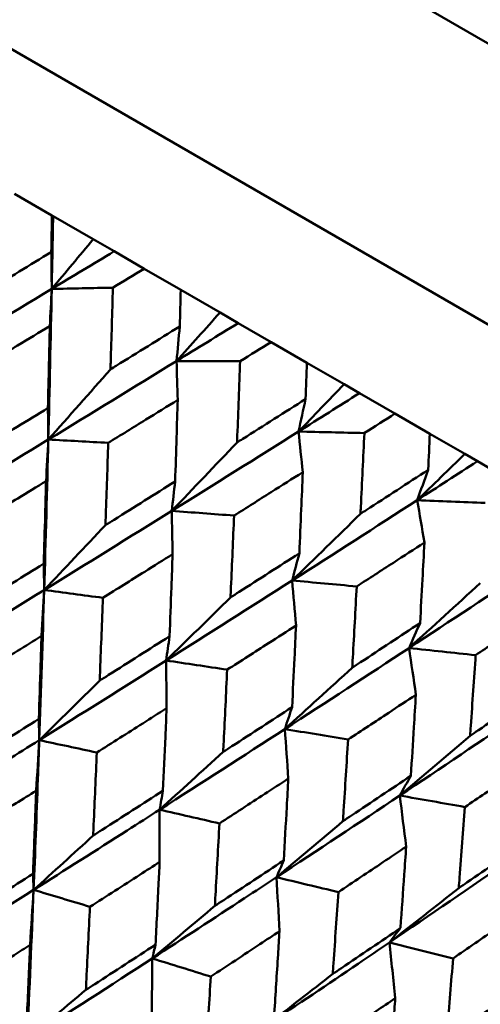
# Model space of a CAD drawing. Header units: millimetres. Extents: x 626 to 2725, y 57 to 2097.
# Tile 16 of 133: x 903.04 to 906.77, y 130.28 to 138.24. Entities that reach past the tile are written whole.
import ezdxf

# ---------------------------------------------------------------- set-up
doc = ezdxf.new("R2010")
doc.units = ezdxf.units.MM
doc.header["$LTSCALE"] = 10
doc.layers.add('Widoczne (ISO)', color=7, linetype='Continuous', lineweight=50)

msp = doc.modelspace()

# ---------------------------------------------------------------- linework, layer by layer
at = {"layer": 'Widoczne (ISO)'}
for p, q in [((883.8721, 151.2987), (916.7803, 132.2992)), ((883.7543, 149.0947), (914.9312, 131.0947)), ((903.3013, 136.6546), (902.9988, 136.8292)), ((903.3013, 136.6546), (903.3105, 136.6493)), ((903.3105, 136.6493), (903.6348, 136.462)), ((903.6348, 136.462), (903.8034, 136.3647)), ((903.8034, 136.3647), (904.0463, 136.2244)), ((904.3434, 136.0529), (904.0463, 136.2244)), ((904.3434, 136.0529), (904.661, 135.8695)), ((904.661, 135.8695), (904.8079, 135.7847)), ((904.8079, 135.7847), (905.0734, 135.6314)), ((905.3638, 135.4638), (905.0734, 135.6314)), ((905.3638, 135.4638), (905.6643, 135.2903)), ((905.6643, 135.2903), (905.789, 135.2183)), ((905.789, 135.2183), (906.0759, 135.0527)), ((906.3585, 134.8895), (906.0759, 135.0527)), ((906.3585, 134.8895), (906.6406, 134.7266)), ((906.6406, 134.7266), (906.7426, 134.6677)), ((906.7426, 134.6677), (907.0498, 134.4904))]:
    msp.add_line(p, q, dxfattribs=at)
msp.add_circle((880.3266, 107.1577), 50, dxfattribs=at)
for points, knots in [([(903.2958, 136.3583), (903.2958, 136.359), (903.2958, 136.3596), (903.2977, 136.4583), (903.2995, 136.5564), (903.3013, 136.6546)], [0.02951568, 0.02951568, 0.02951568, 0.02951568, 0.02969929, 0.02969929, 0.05939589, 0.05939589, 0.05939589, 0.05939589]), ([(902.73, 136.0141), (902.7459, 136.0237), (902.7617, 136.0333), (902.9504, 136.148), (903.1232, 136.2531), (903.2958, 136.3583)], [0.0853813, 0.0853813, 0.0853813, 0.0853813, 0.09097809, 0.09097809, 0.15214536, 0.15214536, 0.15214536, 0.15214536]), ([(904.0463, 136.2244), (903.9627, 136.1735), (903.8791, 136.1226), (903.7949, 136.0714), (903.7944, 136.0711), (903.7939, 136.0708)], [0, 0, 0, 0, 0.02969567, 0.02969567, 0.02988021, 0.02988021, 0.02988021, 0.02988021]), ([(903.7939, 136.0708), (903.7883, 135.8692), (903.7826, 135.6678), (903.776, 135.4479), (903.7755, 135.4294), (903.7749, 135.4108)], [0.0297954, 0.0297954, 0.0297954, 0.0297954, 0.09092493, 0.09092493, 0.09655955, 0.09655955, 0.09655955, 0.09655955]), ([(904.3356, 135.758), (904.3356, 135.7586), (904.3356, 135.7592), (904.3383, 135.8575), (904.3409, 135.9552), (904.3434, 136.0529)], [0.02951568, 0.02951568, 0.02951568, 0.02951568, 0.02969929, 0.02969929, 0.05939589, 0.05939589, 0.05939589, 0.05939589]), ([(903.2837, 135.761), (903.197, 135.7084), (903.1102, 135.6559), (902.9211, 135.5413), (902.8187, 135.4794), (902.7162, 135.4174)], [0.03078053, 0.03078053, 0.03078053, 0.03078053, 0.06149921, 0.06149921, 0.09773041, 0.09773041, 0.09773041, 0.09773041]), ([(903.2686, 135.0985), (903.2715, 135.2179), (903.2743, 135.3374), (903.2793, 135.5582), (903.2815, 135.6596), (903.2837, 135.761)], [0.02528165, 0.02528165, 0.02528165, 0.02528165, 0.06150593, 0.06150593, 0.09223152, 0.09223152, 0.09223152, 0.09223152]), ([(903.7749, 135.4108), (903.7906, 135.4205), (903.8063, 135.4302), (903.9934, 135.5458), (904.1646, 135.6519), (904.3356, 135.758)], [0.0853813, 0.0853813, 0.0853813, 0.0853813, 0.09097809, 0.09097809, 0.15214536, 0.15214536, 0.15214536, 0.15214536]), ([(905.0734, 135.6314), (904.9907, 135.58), (904.9079, 135.5286), (904.8246, 135.4769), (904.8241, 135.4766), (904.8236, 135.4763)], [0, 0, 0, 0, 0.02969567, 0.02969567, 0.02988021, 0.02988021, 0.02988021, 0.02988021]), ([(904.8236, 135.4763), (904.8163, 135.2758), (904.8087, 135.0754), (904.8001, 134.8566), (904.7994, 134.8382), (904.7987, 134.8197)], [0.0297954, 0.0297954, 0.0297954, 0.0297954, 0.09092493, 0.09092493, 0.09655955, 0.09655955, 0.09655955, 0.09655955]), ([(905.3531, 135.1705), (905.3532, 135.1711), (905.3532, 135.1717), (905.3568, 135.2695), (905.3603, 135.3666), (905.3638, 135.4638)], [0.02951568, 0.02951568, 0.02951568, 0.02951568, 0.02969929, 0.02969929, 0.05939589, 0.05939589, 0.05939589, 0.05939589]), ([(904.3186, 135.1636), (904.2327, 135.1105), (904.1468, 135.0574), (903.9594, 134.9419), (903.858, 134.8793), (903.7565, 134.8168)], [0.03078053, 0.03078053, 0.03078053, 0.03078053, 0.06149921, 0.06149921, 0.09773041, 0.09773041, 0.09773041, 0.09773041]), ([(904.2977, 134.5044), (904.3017, 134.6232), (904.3055, 134.742), (904.3124, 134.9618), (904.3155, 135.0626), (904.3186, 135.1636)], [0.02528165, 0.02528165, 0.02528165, 0.02528165, 0.06150593, 0.06150593, 0.09223152, 0.09223152, 0.09223152, 0.09223152]), ([(904.7987, 134.8197), (904.8142, 134.8295), (904.8297, 134.8393), (905.0148, 134.9561), (905.1841, 135.0633), (905.3531, 135.1705)], [0.0853813, 0.0853813, 0.0853813, 0.0853813, 0.09097809, 0.09097809, 0.15214536, 0.15214536, 0.15214536, 0.15214536]), ([(902.6994, 134.7489), (902.7228, 134.7633), (902.7463, 134.7776), (902.9362, 134.8941), (903.1025, 134.9963), (903.2686, 135.0985)], [0.0806421, 0.0806421, 0.0806421, 0.0806421, 0.08897282, 0.08897282, 0.14811965, 0.14811965, 0.14811965, 0.14811965]), ([(906.0759, 135.0527), (905.9942, 135.0006), (905.9125, 134.9487), (905.8302, 134.8964), (905.8297, 134.896), (905.8291, 134.8957)], [0, 0, 0, 0, 0.02969567, 0.02969567, 0.02988021, 0.02988021, 0.02988021, 0.02988021]), ([(905.8291, 134.8957), (905.8198, 134.6964), (905.8101, 134.4972), (905.7992, 134.2799), (905.7982, 134.2615), (905.7973, 134.2432)], [0.0297954, 0.0297954, 0.0297954, 0.0297954, 0.09092493, 0.09092493, 0.09655955, 0.09655955, 0.09655955, 0.09655955]), ([(903.7565, 134.8168), (903.7502, 134.6224), (903.7437, 134.428), (903.7361, 134.2064), (903.7352, 134.1789), (903.7342, 134.1514)], [0.02983351, 0.02983351, 0.02983351, 0.02983351, 0.0889495, 0.0889495, 0.09731113, 0.09731113, 0.09731113, 0.09731113]), ([(906.3445, 134.5982), (906.3445, 134.5988), (906.3446, 134.5994), (906.3493, 134.6964), (906.3539, 134.7929), (906.3585, 134.8895)], [0.02951568, 0.02951568, 0.02951568, 0.02951568, 0.02969929, 0.02969929, 0.05939589, 0.05939589, 0.05939589, 0.05939589]), ([(905.3302, 134.5795), (905.2454, 134.5258), (905.1605, 134.4722), (904.9753, 134.3553), (904.875, 134.2921), (904.7747, 134.229)], [0.03078053, 0.03078053, 0.03078053, 0.03078053, 0.06149921, 0.06149921, 0.09773041, 0.09773041, 0.09773041, 0.09773041]), ([(905.3026, 133.9242), (905.3078, 134.0423), (905.3129, 134.1604), (905.3221, 134.3788), (905.3262, 134.4791), (905.3302, 134.5795)], [0.02528165, 0.02528165, 0.02528165, 0.02528165, 0.06150593, 0.06150593, 0.09223152, 0.09223152, 0.09223152, 0.09223152]), ([(905.7973, 134.2432), (905.8126, 134.2531), (905.8279, 134.263), (906.0106, 134.3812), (906.1777, 134.4896), (906.3445, 134.5982)], [0.0853813, 0.0853813, 0.0853813, 0.0853813, 0.09097809, 0.09097809, 0.15214536, 0.15214536, 0.15214536, 0.15214536]), ([(903.2536, 134.5078), (903.1775, 134.4611), (903.1014, 134.4145), (902.9114, 134.2981), (902.7974, 134.2284), (902.6833, 134.1587)], [0.03448054, 0.03448054, 0.03448054, 0.03448054, 0.06157222, 0.06157222, 0.10209717, 0.10209717, 0.10209717, 0.10209717]), ([(903.2349, 133.8403), (903.2388, 133.9735), (903.2426, 134.1068), (903.2488, 134.3294), (903.2512, 134.4186), (903.2536, 134.5078)], [0.02104899, 0.02104899, 0.02104899, 0.02104899, 0.0615671, 0.0615671, 0.08866561, 0.08866561, 0.08866561, 0.08866561]), ([(903.7342, 134.1514), (903.7574, 134.1659), (903.7806, 134.1804), (903.9687, 134.298), (904.1333, 134.4011), (904.2977, 134.5044)], [0.0806421, 0.0806421, 0.0806421, 0.0806421, 0.08897282, 0.08897282, 0.14811965, 0.14811965, 0.14811965, 0.14811965]), ([(904.7747, 134.229), (904.7666, 134.0356), (904.7582, 133.8424), (904.7483, 133.6219), (904.7471, 133.5946), (904.7459, 133.5673)], [0.02983351, 0.02983351, 0.02983351, 0.02983351, 0.0889495, 0.0889495, 0.09731113, 0.09731113, 0.09731113, 0.09731113]), ([(906.3148, 134.011), (906.2311, 133.9567), (906.1474, 133.9024), (905.9647, 133.7841), (905.8658, 133.7201), (905.7668, 133.6562)], [0.03078053, 0.03078053, 0.03078053, 0.03078053, 0.06149921, 0.06149921, 0.09773041, 0.09773041, 0.09773041, 0.09773041]), ([(906.2793, 133.3603), (906.286, 133.4775), (906.2925, 133.5948), (906.3042, 133.8118), (906.3096, 133.9114), (906.3148, 134.011)], [0.02528165, 0.02528165, 0.02528165, 0.02528165, 0.06150593, 0.06150593, 0.09223152, 0.09223152, 0.09223152, 0.09223152]), ([(904.2774, 133.9167), (904.2021, 133.8696), (904.1268, 133.8225), (903.9388, 133.7049), (903.826, 133.6345), (903.7131, 133.5642)], [0.03448054, 0.03448054, 0.03448054, 0.03448054, 0.06157222, 0.06157222, 0.10209717, 0.10209717, 0.10209717, 0.10209717]), ([(904.2524, 133.2529), (904.2576, 133.3854), (904.2626, 133.5179), (904.2709, 133.7392), (904.2742, 133.828), (904.2774, 133.9167)], [0.02104899, 0.02104899, 0.02104899, 0.02104899, 0.0615671, 0.0615671, 0.08866561, 0.08866561, 0.08866561, 0.08866561]), ([(904.7459, 133.5673), (904.7688, 133.582), (904.7918, 133.5967), (904.9776, 133.7155), (905.1402, 133.8198), (905.3026, 133.9242)], [0.0806421, 0.0806421, 0.0806421, 0.0806421, 0.08897282, 0.08897282, 0.14811965, 0.14811965, 0.14811965, 0.14811965]), ([(902.6637, 133.4861), (902.688, 133.5012), (902.7123, 133.5162), (902.9029, 133.6341), (903.069, 133.7371), (903.2349, 133.8403)], [0.07597559, 0.07597559, 0.07597559, 0.07597559, 0.08464777, 0.08464777, 0.14401425, 0.14401425, 0.14401425, 0.14401425]), ([(905.7668, 133.6562), (905.7565, 133.4641), (905.7459, 133.2721), (905.7335, 133.0532), (905.732, 133.026), (905.7304, 132.9989)], [0.02983351, 0.02983351, 0.02983351, 0.02983351, 0.0889495, 0.0889495, 0.09731113, 0.09731113, 0.09731113, 0.09731113]), ([(903.7131, 133.5642), (903.7059, 133.3695), (903.6985, 133.1749), (903.6897, 132.952), (903.6886, 132.9235), (903.6875, 132.895)], [0.02530969, 0.02530969, 0.02530969, 0.02530969, 0.08465152, 0.08465152, 0.09334823, 0.09334823, 0.09334823, 0.09334823]), ([(907.2683, 133.4605), (907.186, 133.4054), (907.1036, 133.3503), (906.9238, 133.2304), (906.8264, 133.1655), (906.7289, 133.1007)], [0.03078053, 0.03078053, 0.03078053, 0.03078053, 0.06149921, 0.06149921, 0.09773041, 0.09773041, 0.09773041, 0.09773041]), ([(905.276, 133.3402), (905.2017, 133.2925), (905.1274, 133.2448), (904.9417, 133.1259), (904.8303, 133.0547), (904.7188, 132.9835)], [0.03448054, 0.03448054, 0.03448054, 0.03448054, 0.06157222, 0.06157222, 0.10209717, 0.10209717, 0.10209717, 0.10209717]), ([(905.2436, 132.6806), (905.2503, 132.8122), (905.2569, 132.9439), (905.2676, 133.1638), (905.2718, 133.252), (905.276, 133.3402)], [0.02104899, 0.02104899, 0.02104899, 0.02104899, 0.0615671, 0.0615671, 0.08866561, 0.08866561, 0.08866561, 0.08866561]), ([(905.7304, 132.9989), (905.7531, 133.0138), (905.7757, 133.0286), (905.9589, 133.1489), (906.1193, 133.2545), (906.2793, 133.3603)], [0.0806421, 0.0806421, 0.0806421, 0.0806421, 0.08897282, 0.08897282, 0.14811965, 0.14811965, 0.14811965, 0.14811965]), ([(903.217, 133.2556), (903.1518, 133.2151), (903.0865, 133.1747), (902.8961, 133.0567), (902.7708, 132.9792), (902.6455, 132.9018)], [0.03825175, 0.03825175, 0.03825175, 0.03825175, 0.06160817, 0.06160817, 0.10638617, 0.10638617, 0.10638617, 0.10638617]), ([(903.1947, 132.5847), (903.1998, 132.7315), (903.2047, 132.8785), (903.2121, 133.1021), (903.2146, 133.1789), (903.217, 133.2556)], [0.01681985, 0.01681985, 0.01681985, 0.01681985, 0.06159108, 0.06159108, 0.08495433, 0.08495433, 0.08495433, 0.08495433]), ([(903.6875, 132.895), (903.7115, 132.9102), (903.7356, 132.9254), (903.9241, 133.0445), (904.0883, 133.1486), (904.2524, 133.2529)], [0.07597559, 0.07597559, 0.07597559, 0.07597559, 0.08464777, 0.08464777, 0.14401425, 0.14401425, 0.14401425, 0.14401425]), ([(906.7289, 133.1007), (906.7161, 132.91), (906.703, 132.7195), (906.6878, 132.5022), (906.6859, 132.4753), (906.6839, 132.4484)], [0.02983351, 0.02983351, 0.02983351, 0.02983351, 0.0889495, 0.0889495, 0.09731113, 0.09731113, 0.09731113, 0.09731113]), ([(904.7188, 132.9835), (904.7096, 132.79), (904.7001, 132.5966), (904.689, 132.3751), (904.6875, 132.3468), (904.6861, 132.3185)], [0.02530969, 0.02530969, 0.02530969, 0.02530969, 0.08465152, 0.08465152, 0.09334823, 0.09334823, 0.09334823, 0.09334823]), ([(906.2455, 132.7804), (906.1723, 132.7321), (906.0991, 132.6838), (905.9161, 132.5633), (905.8064, 132.4912), (905.6965, 132.4191)], [0.03448054, 0.03448054, 0.03448054, 0.03448054, 0.06157222, 0.06157222, 0.10209717, 0.10209717, 0.10209717, 0.10209717]), ([(906.2047, 132.1257), (906.2131, 132.2563), (906.2213, 132.3871), (906.2349, 132.6054), (906.2402, 132.6929), (906.2455, 132.7804)], [0.02104899, 0.02104899, 0.02104899, 0.02104899, 0.0615671, 0.0615671, 0.08866561, 0.08866561, 0.08866561, 0.08866561]), ([(906.6839, 132.4484), (906.7062, 132.4635), (906.7285, 132.4785), (906.9088, 132.6005), (907.0666, 132.7076), (907.224, 132.8149)], [0.0806421, 0.0806421, 0.0806421, 0.0806421, 0.08897282, 0.08897282, 0.14811965, 0.14811965, 0.14811965, 0.14811965]), ([(904.2287, 132.6715), (904.1642, 132.6306), (904.0998, 132.5897), (903.9116, 132.4704), (903.7877, 132.3921), (903.6638, 132.3139)], [0.03825175, 0.03825175, 0.03825175, 0.03825175, 0.06160817, 0.06160817, 0.10638617, 0.10638617, 0.10638617, 0.10638617]), ([(904.1995, 132.0046), (904.2061, 132.1505), (904.2126, 132.2966), (904.2222, 132.5189), (904.2255, 132.5952), (904.2287, 132.6715)], [0.01681985, 0.01681985, 0.01681985, 0.01681985, 0.06159108, 0.06159108, 0.08495433, 0.08495433, 0.08495433, 0.08495433]), ([(904.6861, 132.3185), (904.7098, 132.3339), (904.7336, 132.3492), (904.9196, 132.4697), (905.0818, 132.5751), (905.2436, 132.6806)], [0.07597559, 0.07597559, 0.07597559, 0.07597559, 0.08464777, 0.08464777, 0.14401425, 0.14401425, 0.14401425, 0.14401425]), ([(902.623, 132.2268), (902.6475, 132.2421), (902.6721, 132.2574), (902.8629, 132.3766), (903.0289, 132.4806), (903.1947, 132.5847)], [0.07138254, 0.07138254, 0.07138254, 0.07138254, 0.08018544, 0.08018544, 0.13983561, 0.13983561, 0.13983561, 0.13983561]), ([(902.1663, 131.7731), (902.4225, 131.9312), (902.6782, 132.0896), (903.0217, 132.3033), (903.1102, 132.3585), (903.1986, 132.4136)], [0.3692784, 0.3692784, 0.3692784, 0.3692784, 0.4608442, 0.4608442, 0.492629, 0.492629, 0.492629, 0.492629]), ([(903.1529, 131.2035), (903.165, 131.5026), (903.1765, 131.8019), (903.1912, 132.2055), (903.195, 132.3095), (903.1986, 132.4136)], [0.3692784, 0.3692784, 0.3692784, 0.3692784, 0.4608442, 0.4608442, 0.492629, 0.492629, 0.492629, 0.492629]), ([(905.6965, 132.4191), (905.6849, 132.2269), (905.6731, 132.0349), (905.6592, 131.815), (905.6574, 131.7869), (905.6556, 131.7588)], [0.02530969, 0.02530969, 0.02530969, 0.02530969, 0.08465152, 0.08465152, 0.09334823, 0.09334823, 0.09334823, 0.09334823]), ([(903.6638, 132.3139), (903.6556, 132.1188), (903.6472, 131.9239), (903.6373, 131.7003), (903.636, 131.6715), (903.6347, 131.6427)], [0.02053386, 0.02053386, 0.02053386, 0.02053386, 0.08016461, 0.08016461, 0.08898694, 0.08898694, 0.08898694, 0.08898694]), ([(907.182, 132.2397), (907.1101, 132.1907), (907.0381, 132.1416), (906.8582, 132.0194), (906.7503, 131.9462), (906.6422, 131.8731)], [0.03448054, 0.03448054, 0.03448054, 0.03448054, 0.06157222, 0.06157222, 0.10209717, 0.10209717, 0.10209717, 0.10209717]), ([(905.6556, 131.7588), (905.679, 131.7743), (905.7024, 131.7899), (905.8857, 131.912), (906.0453, 132.0188), (906.2047, 132.1257)], [0.07597559, 0.07597559, 0.07597559, 0.07597559, 0.08464777, 0.08464777, 0.14401425, 0.14401425, 0.14401425, 0.14401425]), ([(905.2132, 132.1031), (905.1497, 132.0616), (905.0861, 132.0202), (904.9004, 131.8995), (904.7783, 131.8202), (904.656, 131.741)], [0.03825175, 0.03825175, 0.03825175, 0.03825175, 0.06160817, 0.06160817, 0.10638617, 0.10638617, 0.10638617, 0.10638617]), ([(905.1761, 131.4408), (905.1845, 131.5857), (905.1927, 131.7307), (905.205, 131.9515), (905.2091, 132.0273), (905.2132, 132.1031)], [0.01681985, 0.01681985, 0.01681985, 0.01681985, 0.06159108, 0.06159108, 0.08495433, 0.08495433, 0.08495433, 0.08495433]), ([(903.1739, 132.0055), (903.1198, 131.9715), (903.0656, 131.9375), (902.8753, 131.8182), (902.739, 131.7329), (902.6025, 131.6477)], [0.04208868, 0.04208868, 0.04208868, 0.04208868, 0.06158988, 0.06158988, 0.11059803, 0.11059803, 0.11059803, 0.11059803]), ([(903.1479, 131.3328), (903.1544, 131.4931), (903.1606, 131.6534), (903.1691, 131.8777), (903.1715, 131.9416), (903.1739, 132.0055)], [0.01259731, 0.01259731, 0.01259731, 0.01259731, 0.06159863, 0.06159863, 0.08110666, 0.08110666, 0.08110666, 0.08110666]), ([(903.6347, 131.6427), (903.6589, 131.6582), (903.6832, 131.6737), (903.8717, 131.7941), (904.0357, 131.8993), (904.1995, 132.0046)], [0.07138254, 0.07138254, 0.07138254, 0.07138254, 0.08018544, 0.08018544, 0.13983561, 0.13983561, 0.13983561, 0.13983561]), ([(906.6422, 131.8731), (906.628, 131.6824), (906.6135, 131.4919), (906.5965, 131.2738), (906.5944, 131.2459), (906.5922, 131.218)], [0.02530969, 0.02530969, 0.02530969, 0.02530969, 0.08465152, 0.08465152, 0.09334823, 0.09334823, 0.09334823, 0.09334823]), ([(903.1529, 131.2035), (903.406, 131.3634), (903.6586, 131.5236), (903.9978, 131.7398), (904.0852, 131.7956), (904.1725, 131.8514)], [0.3692784, 0.3692784, 0.3692784, 0.3692784, 0.4608442, 0.4608442, 0.492629, 0.492629, 0.492629, 0.492629]), ([(904.656, 131.741), (904.6456, 131.5472), (904.635, 131.3536), (904.6225, 131.1315), (904.6209, 131.1029), (904.6192, 131.0742)], [0.02053386, 0.02053386, 0.02053386, 0.02053386, 0.08016461, 0.08016461, 0.08898694, 0.08898694, 0.08898694, 0.08898694]), ([(906.1667, 131.5526), (906.1042, 131.5105), (906.0416, 131.4686), (905.8589, 131.3461), (905.7386, 131.2658), (905.6182, 131.1855)], [0.03825175, 0.03825175, 0.03825175, 0.03825175, 0.06160817, 0.06160817, 0.10638617, 0.10638617, 0.10638617, 0.10638617]), ([(906.1206, 130.8954), (906.131, 131.0392), (906.1412, 131.1831), (906.1565, 131.4022), (906.1616, 131.4774), (906.1667, 131.5526)], [0.01681985, 0.01681985, 0.01681985, 0.01681985, 0.06159108, 0.06159108, 0.08495433, 0.08495433, 0.08495433, 0.08495433]), ([(906.5922, 131.218), (906.6152, 131.2338), (906.6381, 131.2496), (906.8184, 131.3735), (906.9753, 131.4818), (907.1319, 131.5904)], [0.07597559, 0.07597559, 0.07597559, 0.07597559, 0.08464777, 0.08464777, 0.14401425, 0.14401425, 0.14401425, 0.14401425]), ([(904.1725, 131.4289), (904.1191, 131.3945), (904.0656, 131.3602), (903.8777, 131.2394), (903.7431, 131.1532), (903.6083, 131.067)], [0.04208868, 0.04208868, 0.04208868, 0.04208868, 0.06158988, 0.06158988, 0.11059803, 0.11059803, 0.11059803, 0.11059803]), ([(904.1391, 130.7606), (904.1473, 130.9198), (904.1554, 131.0791), (904.1663, 131.302), (904.1694, 131.3654), (904.1725, 131.4289)], [0.01259731, 0.01259731, 0.01259731, 0.01259731, 0.06159863, 0.06159863, 0.08110666, 0.08110666, 0.08110666, 0.08110666]), ([(904.6192, 131.0742), (904.6432, 131.0899), (904.6671, 131.1056), (904.853, 131.2276), (905.0147, 131.3341), (905.1761, 131.4408)], [0.07138254, 0.07138254, 0.07138254, 0.07138254, 0.08018544, 0.08018544, 0.13983561, 0.13983561, 0.13983561, 0.13983561]), ([(902.5771, 130.9719), (902.6013, 130.9871), (902.6255, 131.0023), (902.816, 131.1225), (902.9821, 131.2276), (903.1479, 131.3328)], [0.06686277, 0.06686277, 0.06686277, 0.06686277, 0.07557848, 0.07557848, 0.13558897, 0.13558897, 0.13558897, 0.13558897]), ([(904.1129, 130.6493), (904.3626, 130.8111), (904.6115, 130.9734), (904.9459, 131.1925), (905.0319, 131.249), (905.1179, 131.3055)], [0.3692784, 0.3692784, 0.3692784, 0.3692784, 0.4608442, 0.4608442, 0.492629, 0.492629, 0.492629, 0.492629]), ([(905.6182, 131.1855), (905.6053, 130.9931), (905.5922, 130.8009), (905.5767, 130.5805), (905.5748, 130.5521), (905.5727, 130.5237)], [0.02053386, 0.02053386, 0.02053386, 0.02053386, 0.08016461, 0.08016461, 0.08898694, 0.08898694, 0.08898694, 0.08898694]), ([(903.6083, 131.067), (903.5991, 130.8714), (903.5896, 130.6759), (903.5786, 130.4521), (903.5772, 130.4237), (903.5757, 130.3953)], [0.01556037, 0.01556037, 0.01556037, 0.01556037, 0.07555527, 0.07555527, 0.08428623, 0.08428623, 0.08428623, 0.08428623]), ([(907.0855, 131.0221), (907.024, 130.9795), (906.9626, 130.9368), (906.7831, 130.8125), (906.6649, 130.731), (906.5466, 130.6495)], [0.03825175, 0.03825175, 0.03825175, 0.03825175, 0.06160817, 0.06160817, 0.10638617, 0.10638617, 0.10638617, 0.10638617]), ([(905.142, 130.8692), (905.0894, 130.8343), (905.0367, 130.7995), (904.8515, 130.6772), (904.7189, 130.5898), (904.586, 130.5025)], [0.04208868, 0.04208868, 0.04208868, 0.04208868, 0.06158988, 0.06158988, 0.11059803, 0.11059803, 0.11059803, 0.11059803]), ([(905.1001, 130.2057), (905.1104, 130.3638), (905.1205, 130.5219), (905.1342, 130.7431), (905.1381, 130.8061), (905.142, 130.8692)], [0.01259731, 0.01259731, 0.01259731, 0.01259731, 0.06159863, 0.06159863, 0.08110666, 0.08110666, 0.08110666, 0.08110666]), ([(905.5727, 130.5237), (905.5963, 130.5396), (905.6198, 130.5555), (905.8028, 130.6792), (905.9619, 130.7872), (906.1206, 130.8954)], [0.07138254, 0.07138254, 0.07138254, 0.07138254, 0.08018544, 0.08018544, 0.13983561, 0.13983561, 0.13983561, 0.13983561]), ([(903.1242, 130.7585), (903.0813, 130.7312), (903.0383, 130.7039), (902.8485, 130.5835), (902.7015, 130.4905), (902.5543, 130.3975)], [0.04598621, 0.04598621, 0.04598621, 0.04598621, 0.06155279, 0.06155279, 0.11473062, 0.11473062, 0.11473062, 0.11473062]), ([(903.0946, 130.0856), (903.1025, 130.2589), (903.1102, 130.4324), (903.1199, 130.6568), (903.122, 130.7076), (903.1242, 130.7585)], [0.00838421, 0.00838421, 0.00838421, 0.00838421, 0.06155515, 0.06155515, 0.07712864, 0.07712864, 0.07712864, 0.07712864]), ([(903.5757, 130.3953), (903.5996, 130.4107), (903.6235, 130.4261), (903.8115, 130.5477), (903.9754, 130.654), (904.1391, 130.7606)], [0.06686277, 0.06686277, 0.06686277, 0.06686277, 0.07557848, 0.07557848, 0.13558897, 0.13558897, 0.13558897, 0.13558897]), ([(905.0427, 130.1124), (905.2884, 130.2766), (905.5333, 130.4412), (905.8621, 130.6635), (905.9467, 130.7208), (906.0313, 130.7782)], [0.3692784, 0.3692784, 0.3692784, 0.3692784, 0.4608442, 0.4608442, 0.492629, 0.492629, 0.492629, 0.492629]), ([(906.5466, 130.6495), (906.531, 130.4587), (906.515, 130.2682), (906.4963, 130.0496), (906.4939, 130.0215), (906.4915, 129.9933)], [0.02053386, 0.02053386, 0.02053386, 0.02053386, 0.08016461, 0.08016461, 0.08898694, 0.08898694, 0.08898694, 0.08898694]), ([(904.586, 130.5025), (904.5745, 130.3083), (904.5626, 130.1141), (904.5488, 129.892), (904.547, 129.8638), (904.5452, 129.8356)], [0.01556037, 0.01556037, 0.01556037, 0.01556037, 0.07555527, 0.07555527, 0.08428623, 0.08428623, 0.08428623, 0.08428623]), ([(906.4915, 129.9933), (906.5146, 130.0095), (906.5377, 130.0256), (906.7174, 130.1512), (906.8735, 130.2609), (907.0294, 130.3707)], [0.07138254, 0.07138254, 0.07138254, 0.07138254, 0.08018544, 0.08018544, 0.13983561, 0.13983561, 0.13983561, 0.13983561]), ([(906.0786, 130.3285), (906.0268, 130.2931), (905.975, 130.2577), (905.793, 130.1336), (905.6625, 130.045), (905.5318, 129.9565)], [0.04208868, 0.04208868, 0.04208868, 0.04208868, 0.06158988, 0.06158988, 0.11059803, 0.11059803, 0.11059803, 0.11059803]), ([(906.0271, 129.6705), (906.0397, 129.8272), (906.0521, 129.984), (906.069, 130.2034), (906.0738, 130.2659), (906.0786, 130.3285)], [0.01259731, 0.01259731, 0.01259731, 0.01259731, 0.06159863, 0.06159863, 0.08110666, 0.08110666, 0.08110666, 0.08110666])]:
    msp.add_open_spline(points, degree=3, knots=knots, dxfattribs=at)
for points in [[(903.2993, 136.0605), (903.3033, 136.2567), (903.307, 136.4529), (903.3105, 136.6493)], [(903.6348, 136.462), (903.5229, 136.3279), (903.4111, 136.194), (903.2993, 136.0605)], [(903.2993, 136.0605), (903.2982, 136.1597), (903.297, 136.259), (903.2958, 136.3583)], [(903.2993, 136.0605), (903.4675, 136.1619), (903.6355, 136.2633), (903.8034, 136.3647)], [(902.2526, 135.4316), (902.6022, 135.641), (902.9511, 135.8507), (903.2993, 136.0605)], [(903.2718, 134.8431), (903.282, 135.2485), (903.2912, 135.6543), (903.2993, 136.0605)], [(903.2837, 135.761), (903.289, 135.8609), (903.2942, 135.9608), (903.2993, 136.0605)], [(903.2993, 136.0605), (903.4641, 136.0639), (903.629, 136.0674), (903.7939, 136.0708)], [(904.661, 135.8695), (904.5436, 135.7386), (904.4263, 135.6079), (904.3089, 135.4776)], [(904.3089, 135.4776), (904.4755, 135.5799), (904.6418, 135.6823), (904.8079, 135.7847)], [(904.3089, 135.4776), (904.3179, 135.571), (904.3267, 135.6645), (904.3356, 135.758)], [(903.2718, 134.8431), (903.6183, 135.0543), (903.9641, 135.2658), (904.3089, 135.4776)], [(904.3186, 135.1636), (904.3154, 135.2683), (904.3122, 135.373), (904.3089, 135.4776)], [(904.3089, 135.4776), (904.4804, 135.4772), (904.652, 135.4767), (904.8236, 135.4763)], [(903.7749, 135.4108), (903.6072, 135.2209), (903.4395, 135.0316), (903.2718, 134.8431)], [(905.6643, 135.2903), (905.5415, 135.1625), (905.4187, 135.0349), (905.2959, 134.9078)], [(905.2959, 134.9078), (905.4605, 135.0112), (905.6249, 135.1147), (905.789, 135.2183)], [(905.2959, 134.9078), (905.3151, 134.9953), (905.3341, 135.0829), (905.3531, 135.1705)], [(903.2718, 134.8431), (903.2708, 134.9282), (903.2697, 135.0133), (903.2686, 135.0985)], [(904.2705, 134.2665), (904.6133, 134.4799), (904.9551, 134.6937), (905.2959, 134.9078)], [(905.3302, 134.5795), (905.3189, 134.689), (905.3074, 134.7984), (905.2959, 134.9078)], [(905.2959, 134.9078), (905.4736, 134.9038), (905.6513, 134.8997), (905.8291, 134.8957)], [(902.229, 134.2098), (902.5773, 134.4206), (902.925, 134.6317), (903.2718, 134.8431)], [(903.2383, 133.6271), (903.2505, 134.0319), (903.2617, 134.4373), (903.2718, 134.8431)], [(903.2536, 134.5078), (903.2598, 134.6197), (903.2658, 134.7314), (903.2718, 134.8431)], [(903.2718, 134.8431), (903.4333, 134.8343), (903.5949, 134.8256), (903.7565, 134.8168)], [(904.7987, 134.8197), (904.6226, 134.6346), (904.4465, 134.4502), (904.2705, 134.2665)], [(906.6406, 134.7266), (906.5126, 134.6018), (906.3845, 134.4773), (906.2564, 134.3533)], [(906.2564, 134.3533), (906.4188, 134.458), (906.5808, 134.5628), (906.7426, 134.6677)], [(906.2564, 134.3533), (906.2858, 134.4348), (906.3152, 134.5165), (906.3445, 134.5982)], [(904.2705, 134.2665), (904.2796, 134.3458), (904.2887, 134.425), (904.2977, 134.5044)], [(905.2445, 133.7042), (905.583, 133.92), (905.9203, 134.1364), (906.2564, 134.3533)], [(906.3148, 134.011), (906.2954, 134.1252), (906.276, 134.2393), (906.2564, 134.3533)], [(906.2564, 134.3533), (906.4398, 134.3459), (906.6232, 134.3386), (906.8066, 134.3314)], [(903.2383, 133.6271), (903.5832, 133.8398), (903.9273, 134.053), (904.2705, 134.2665)], [(904.2774, 133.9167), (904.2751, 134.0334), (904.2728, 134.15), (904.2705, 134.2665)], [(904.2705, 134.2665), (904.4385, 134.254), (904.6066, 134.2415), (904.7747, 134.229)], [(905.7973, 134.2432), (905.6131, 134.0627), (905.4288, 133.8831), (905.2445, 133.7042)], [(903.7342, 134.1514), (903.5689, 133.976), (903.4035, 133.8012), (903.2383, 133.6271)], [(905.2445, 133.7042), (905.2639, 133.7774), (905.2833, 133.8508), (905.3026, 133.9242)], [(903.2383, 133.6271), (903.2372, 133.6981), (903.2361, 133.7692), (903.2349, 133.8403)], [(906.1902, 133.1582), (906.5237, 133.3769), (906.8558, 133.5963), (907.1866, 133.8162)], [(904.225, 133.0575), (904.5659, 133.2725), (904.9057, 133.4881), (905.2445, 133.7042)], [(905.276, 133.3402), (905.2656, 133.4616), (905.2551, 133.5829), (905.2445, 133.7042)], [(905.2445, 133.7042), (905.4186, 133.6882), (905.5927, 133.6722), (905.7668, 133.6562)], [(902.2003, 132.99), (902.547, 133.2019), (902.8931, 133.4143), (903.2383, 133.6271)], [(903.1986, 132.4136), (903.2129, 132.8175), (903.2261, 133.222), (903.2383, 133.6271)], [(903.217, 133.2556), (903.2242, 133.3796), (903.2313, 133.5034), (903.2383, 133.6271)], [(903.2383, 133.6271), (903.3965, 133.6061), (903.5548, 133.5852), (903.7131, 133.5642)], [(906.7668, 133.6834), (906.5747, 133.5076), (906.3825, 133.3325), (906.1902, 133.1582)], [(904.7459, 133.5673), (904.5723, 133.3967), (904.3986, 133.2267), (904.225, 133.0575)], [(906.1902, 133.1582), (906.22, 133.2255), (906.2497, 133.2928), (906.2793, 133.3603)], [(904.225, 133.0575), (904.2341, 133.1226), (904.2433, 133.1877), (904.2524, 133.2529)], [(905.1852, 132.5031), (905.5214, 132.7208), (905.8564, 132.9392), (906.1902, 133.1582)], [(906.2455, 132.7804), (906.2272, 132.9064), (906.2087, 133.0324), (906.1902, 133.1582)], [(906.1902, 133.1582), (906.3697, 133.139), (906.5493, 133.1199), (906.7289, 133.1007)], [(903.1986, 132.4136), (903.5417, 132.6276), (903.8838, 132.8423), (904.225, 133.0575)], [(904.2287, 132.6715), (904.2276, 132.8003), (904.2263, 132.9289), (904.225, 133.0575)], [(904.225, 133.0575), (904.3896, 133.0328), (904.5542, 133.0082), (904.7188, 132.9835)], [(905.7304, 132.9989), (905.5487, 132.8329), (905.367, 132.6676), (905.1852, 132.5031)], [(903.6875, 132.895), (903.5245, 132.7339), (903.3615, 132.5735), (903.1986, 132.4136)], [(905.1852, 132.5031), (905.2047, 132.5622), (905.2242, 132.6214), (905.2436, 132.6806)], [(903.1986, 132.4136), (903.1973, 132.4706), (903.196, 132.5277), (903.1947, 132.5847)], [(906.1152, 131.9662), (906.446, 132.187), (906.7756, 132.4085), (907.1038, 132.6307)], [(904.1725, 131.8514), (904.5111, 132.0679), (904.8487, 132.2852), (905.1852, 132.5031)], [(905.2132, 132.1031), (905.204, 132.2365), (905.1947, 132.3699), (905.1852, 132.5031)], [(905.1852, 132.5031), (905.3556, 132.4751), (905.526, 132.4471), (905.6965, 132.4191)], [(906.6839, 132.4484), (906.4944, 132.2869), (906.3048, 132.1262), (906.1152, 131.9662)], [(903.1739, 132.0055), (903.1823, 132.1417), (903.1905, 132.2777), (903.1986, 132.4136)], [(903.1986, 132.4136), (903.3537, 132.3804), (903.5087, 132.3471), (903.6638, 132.3139)], [(904.6861, 132.3185), (904.5149, 132.1621), (904.3437, 132.0064), (904.1725, 131.8514)], [(906.1152, 131.9662), (906.145, 132.0193), (906.1749, 132.0725), (906.2047, 132.1257)], [(904.1725, 131.8514), (904.1815, 131.9024), (904.1905, 131.9535), (904.1995, 132.0046)], [(905.1179, 131.3055), (905.4516, 131.525), (905.784, 131.7452), (906.1152, 131.9662)], [(906.1667, 131.5526), (906.1497, 131.6905), (906.1325, 131.8284), (906.1152, 131.9662)], [(906.1152, 131.9662), (906.2908, 131.9351), (906.4665, 131.9041), (906.6422, 131.8731)], [(904.1725, 131.4289), (904.1726, 131.5699), (904.1726, 131.7107), (904.1725, 131.8514)], [(904.1725, 131.8514), (904.3336, 131.8146), (904.4948, 131.7778), (904.656, 131.741)], [(905.6556, 131.7588), (905.4764, 131.607), (905.2972, 131.4559), (905.1179, 131.3055)], [(903.6347, 131.6427), (903.474, 131.4957), (903.3134, 131.3493), (903.1529, 131.2035)], [(905.1179, 131.3055), (905.1373, 131.3506), (905.1567, 131.3957), (905.1761, 131.4408)], [(906.0313, 130.7782), (906.3593, 131.0009), (906.686, 131.2244), (907.0112, 131.4488)], [(903.1529, 131.2035), (903.1512, 131.2466), (903.1496, 131.2897), (903.1479, 131.3328)], [(905.142, 130.8692), (905.1341, 131.0148), (905.1261, 131.1602), (905.1179, 131.3055)], [(905.1179, 131.3055), (905.2847, 131.2655), (905.4514, 131.2255), (905.6182, 131.1855)], [(902.1272, 130.56), (902.4702, 130.7738), (902.8121, 130.9884), (903.1529, 131.2035)], [(903.1009, 129.9978), (903.1193, 130.3991), (903.1366, 130.801), (903.1529, 131.2035)], [(903.1242, 130.7585), (903.1339, 130.907), (903.1435, 131.0553), (903.1529, 131.2035)], [(903.1529, 131.2035), (903.3047, 131.158), (903.4565, 131.1125), (903.6083, 131.067)], [(906.5922, 131.218), (906.4053, 131.0707), (906.2183, 130.9241), (906.0313, 130.7782)], [(904.6192, 131.0742), (904.4505, 130.932), (904.2817, 130.7903), (904.1129, 130.6493)], [(906.0313, 130.7782), (906.0611, 130.8173), (906.0909, 130.8563), (906.1206, 130.8954)], [(904.1129, 130.6493), (904.1216, 130.6864), (904.1304, 130.7235), (904.1391, 130.7606)], [(906.0786, 130.3285), (906.063, 130.4785), (906.0472, 130.6284), (906.0313, 130.7782)], [(906.0313, 130.7782), (906.203, 130.7353), (906.3748, 130.6924), (906.5466, 130.6495)], [(903.1009, 129.9978), (903.4395, 130.2142), (903.7768, 130.4314), (904.1129, 130.6493)], [(904.1088, 130.1901), (904.1103, 130.3433), (904.1117, 130.4963), (904.1129, 130.6493)], [(904.1129, 130.6493), (904.2706, 130.6003), (904.4283, 130.5514), (904.586, 130.5025)], [(905.5727, 130.5237), (905.3961, 130.386), (905.2194, 130.2489), (905.0427, 130.1124)], [(903.5757, 130.3953), (903.4174, 130.2623), (903.2591, 130.1298), (903.1009, 129.9978)]]:
    msp.add_open_spline(points, degree=3, dxfattribs=at)

doc.saveas('drawing.dxf')
